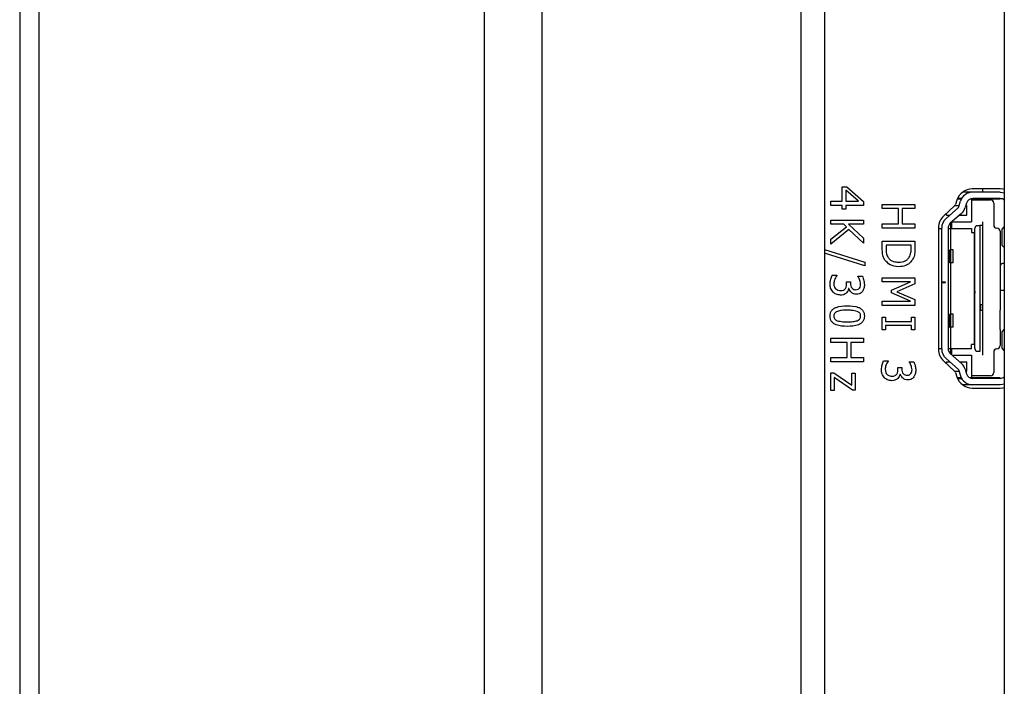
# Model space of a CAD drawing. Header units: millimetres. Extents: x 0 to 844, y -2 to 552.
# Tile 44 of 65: x 700.5 to 708.16, y 206.41 to 211.6. Entities that reach past the tile are written whole.
import ezdxf

# ---------------------------------------------------------------- set-up
doc = ezdxf.new("R2010")
doc.units = ezdxf.units.MM

msp = doc.modelspace()

# ---------------------------------------------------------------- linework, layer by layer
at = {"color": 7, "linetype": 'Continuous', "lineweight": 25}
for p, q in [((700.645635, 300.60434), (700.645635, 172.024214)), ((704.112609, 300.60434), (704.112609, 172.024214)), ((700.495635, 300.45434), (700.495635, 172.174214)), ((704.561622, 300.418353), (704.561622, 172.210201)), ((706.577648, 298.402328), (706.577648, 174.226227)), ((706.763635, 297.953315), (706.763635, 174.67524)), ((708.163299, 222.097173), (708.163299, 190.275389)), ((706.899999, 210.190386), (706.899999, 210.302918)), ((706.899999, 210.302918), (706.937375, 210.302918)), ((706.928936, 210.276242), (706.928936, 210.190386)), ((707.026798, 210.190386), (706.928936, 210.276242)), ((706.937375, 210.302918), (707.067189, 210.18903)), ((707.900162, 210.261277), (707.838068, 210.261277)), ((708.130935, 210.286177), (707.912935, 210.286177)), ((708.130735, 210.261277), (707.917663, 210.261277)), ((707.993235, 210.286177), (707.993235, 210.261277)), ((706.813189, 210.158234), (706.813189, 210.190386)), ((706.813189, 210.190386), (706.899999, 210.190386)), ((706.928936, 210.190386), (707.026798, 210.190386)), ((707.067189, 210.18903), (707.067189, 210.158234)), ((707.79372, 210.198765), (707.782987, 210.164725)), ((707.83058, 210.206277), (707.796364, 210.206277)), ((707.831061, 210.211277), (707.798414, 210.211277)), ((707.8071, 210.141982), (707.822086, 210.190686)), ((707.823235, 210.206277), (707.823235, 210.211277)), ((707.869874, 210.175981), (707.859042, 210.140777)), ((708.130735, 210.206277), (707.896645, 210.206277)), ((707.908235, 210.21038), (707.908235, 210.031277)), ((707.908235, 210.201277), (708.055735, 210.201277)), ((708.130735, 210.211277), (707.917663, 210.211277)), ((707.993235, 210.211277), (707.993235, 210.201277)), ((708.080735, 210.176277), (708.080735, 210.006277)), ((706.899999, 210.158234), (706.813189, 210.158234)), ((706.899999, 210.129297), (706.899999, 210.158234)), ((706.928936, 210.129297), (706.899999, 210.129297)), ((706.928936, 210.158234), (706.928936, 210.129297)), ((707.067189, 210.158234), (706.928936, 210.158234)), ((707.213189, 210.133304), (707.213189, 210.165456)), ((707.213189, 210.165456), (707.467189, 210.165456)), ((707.338581, 210.133304), (707.213189, 210.133304)), ((707.338581, 210.014342), (707.338581, 210.133304)), ((707.467189, 210.133304), (707.367518, 210.133304)), ((707.367518, 210.133304), (707.367518, 210.014342)), ((707.467189, 210.165456), (707.467189, 210.133304)), ((707.776034, 210.153811), (707.691486, 210.076337)), ((707.8071, 210.141982), (707.709672, 210.056245)), ((707.713235, 210.081277), (707.713235, 210.096266)), ((707.829527, 210.095115), (707.742703, 210.01871)), ((707.778382, 210.156277), (707.811498, 210.156277)), ((707.863812, 210.156277), (707.871235, 210.156277)), ((707.871235, 210.081277), (707.871235, 210.156277)), ((706.813189, 210.043291), (707.067189, 210.043291)), ((706.813189, 210.011139), (706.813189, 210.043291)), ((707.067189, 210.043291), (707.067189, 210.011139)), ((707.713235, 210.081277), (707.738117, 210.081277)), ((707.743235, 210.019177), (707.743235, 209.811277)), ((707.756985, 210.031277), (707.908235, 210.031277)), ((707.813803, 210.081277), (707.871235, 210.081277)), ((707.992235, 210.031277), (707.992235, 210.002088)), ((706.914668, 210.011139), (706.813189, 210.011139)), ((706.813189, 209.894287), (706.935517, 209.992099)), ((706.953753, 209.970146), (706.813189, 209.85681)), ((706.935517, 209.992099), (706.914668, 210.011139)), ((706.949231, 210.011139), (707.067189, 209.903882)), ((707.067189, 210.011139), (706.949231, 210.011139)), ((707.067189, 209.86324), (706.953753, 209.970146)), ((707.213189, 209.98219), (707.213189, 210.014342)), ((707.213189, 210.014342), (707.338581, 210.014342)), ((707.467189, 209.98219), (707.213189, 209.98219)), ((707.367518, 210.014342), (707.467189, 210.014342)), ((707.467189, 210.014342), (707.467189, 209.98219)), ((707.650935, 209.984177), (707.650935, 209.038177)), ((707.650935, 209.978777), (707.675735, 209.978777)), ((707.675735, 209.561277), (707.675735, 209.981174)), ((707.725735, 209.981174), (707.725735, 209.04138)), ((707.725735, 209.978777), (707.908235, 209.978777)), ((707.755735, 209.990801), (707.743235, 209.990801)), ((707.755735, 209.978777), (707.755735, 210.011277)), ((707.908235, 209.978777), (707.908235, 209.946777)), ((707.908235, 209.946777), (707.928235, 209.946777)), ((707.928235, 209.946777), (707.928235, 209.075777)), ((707.934235, 209.977172), (707.944913, 210.002088)), ((707.934235, 209.045382), (707.934235, 209.977172)), ((707.944913, 210.002088), (707.972235, 210.002088)), ((707.972235, 210.002088), (707.972235, 209.020467)), ((707.992235, 210.002088), (707.992235, 209.020467)), ((708.130735, 209.956277), (708.130735, 209.831276)), ((708.163299, 209.99321), (708.146311, 209.975757)), ((708.146311, 209.846797), (708.146311, 209.975757)), ((706.813189, 209.85681), (706.813189, 209.894287)), ((707.067189, 209.903882), (707.067189, 209.86324)), ((707.213189, 209.821882), (707.213189, 209.880108)), ((707.213189, 209.880108), (707.467189, 209.880108)), ((707.467189, 209.880108), (707.467189, 209.822536)), ((706.763635, 209.814212), (707.076834, 209.715744)), ((707.438252, 209.847956), (707.242125, 209.847956)), ((707.242125, 209.847956), (707.242125, 209.822083)), ((707.438252, 209.822083), (707.438252, 209.847956)), ((707.737792, 209.811277), (707.745901, 209.811277)), ((707.737792, 209.711277), (707.737792, 209.811277)), ((707.765881, 209.811277), (707.745901, 209.811277)), ((707.745901, 209.711277), (707.745901, 209.811277)), ((707.765881, 209.711277), (707.765881, 209.811277)), ((708.130735, 209.831276), (708.130735, 209.831276)), ((708.130735, 209.831276), (708.130735, 209.681279)), ((708.163299, 209.829344), (708.146311, 209.846797)), ((707.076834, 209.687209), (706.763635, 209.785627)), ((707.076834, 209.715744), (707.076834, 209.687209)), ((707.737792, 209.711277), (707.745901, 209.711277)), ((707.743235, 209.711277), (707.743235, 209.311277)), ((707.765881, 209.711277), (707.745901, 209.711277)), ((707.934235, 209.751857), (707.928235, 209.751857)), ((707.928235, 209.735526), (707.934235, 209.735526)), ((707.934235, 209.686797), (707.928235, 209.692104)), ((707.928235, 209.642978), (707.934235, 209.642978)), ((708.130735, 209.681278), (708.130735, 209.341276)), ((706.822382, 209.614063), (706.858201, 209.614063)), ((706.858201, 209.614063), (706.858201, 209.611702)), ((706.935366, 209.548202), (706.935366, 209.56262)), ((706.935366, 209.56262), (706.964303, 209.56262)), ((706.964303, 209.56262), (706.964303, 209.551719)), ((707.022176, 209.605623), (707.022176, 209.607633)), ((707.022176, 209.607633), (707.057995, 209.607633)), ((707.213189, 209.562608), (707.213189, 209.594759)), ((707.213189, 209.594759), (707.467189, 209.594759)), ((707.432224, 209.562608), (707.213189, 209.562608)), ((707.283923, 209.49745), (707.432224, 209.562608)), ((707.467189, 209.594759), (707.467189, 209.54824)), ((707.705735, 209.561277), (707.675735, 209.561277)), ((707.675735, 209.561277), (707.675735, 209.558277)), ((707.675735, 209.04138), (707.675735, 209.558277)), ((707.675735, 209.558277), (707.705735, 209.558277)), ((707.705735, 209.558277), (707.705735, 209.561277)), ((707.934921, 209.61848), (707.928235, 209.620372)), ((706.953552, 209.511579), (706.95114, 209.511579)), ((707.283923, 209.477154), (707.283923, 209.49745)), ((707.467189, 209.54824), (707.326373, 209.485292)), ((707.326373, 209.485292), (707.467189, 209.424505)), ((707.928235, 209.513151), (707.934921, 209.515044)), ((707.932998, 209.490546), (707.932998, 209.474214)), ((708.163299, 209.495176), (708.130735, 209.495176)), ((707.213189, 209.379342), (707.213189, 209.411494)), ((707.213189, 209.411494), (707.432224, 209.411494)), ((707.432224, 209.411494), (707.283923, 209.477154)), ((707.467189, 209.424505), (707.467189, 209.379342)), ((707.467189, 209.379342), (707.213189, 209.379342)), ((707.932998, 209.403442), (707.928235, 209.401756)), ((707.928235, 209.385217), (707.934921, 209.38711)), ((707.934235, 209.329584), (707.928235, 209.332475)), ((707.97825, 209.383777), (707.97825, 209.338777)), ((707.989307, 209.383777), (707.97825, 209.383777)), ((707.989307, 209.338777), (707.97825, 209.338777)), ((708.130735, 209.341276), (708.130735, 209.341276)), ((708.130735, 209.191279), (708.130735, 209.341276)), ((707.213189, 209.190449), (707.213189, 209.286905)), ((707.213189, 209.286905), (707.23891, 209.286905)), ((707.23891, 209.286905), (707.23891, 209.254753)), ((707.23891, 209.254753), (707.441467, 209.254753)), ((707.441467, 209.254753), (707.441467, 209.286905)), ((707.441467, 209.286905), (707.467189, 209.286905)), ((707.467189, 209.286905), (707.467189, 209.190449)), ((707.737675, 209.311277), (707.74581, 209.311277)), ((707.737675, 209.211277), (707.737675, 209.311277)), ((707.74581, 209.211277), (707.74581, 209.311277)), ((707.765735, 209.311277), (707.74581, 209.311277)), ((707.765735, 209.211277), (707.765735, 209.311277)), ((707.928235, 209.283869), (707.934235, 209.28676)), ((707.23891, 209.190449), (707.213189, 209.190449)), ((707.441467, 209.222601), (707.23891, 209.222601)), ((707.23891, 209.222601), (707.23891, 209.190449)), ((707.441467, 209.190449), (707.441467, 209.222601)), ((707.467189, 209.190449), (707.441467, 209.190449)), ((707.737675, 209.211277), (707.74581, 209.211277)), ((707.743235, 209.211277), (707.743235, 209.003377)), ((707.765735, 209.211277), (707.74581, 209.211277)), ((708.130735, 209.191279), (708.130735, 209.191278)), ((708.130735, 209.191278), (708.130735, 209.066277)), ((708.163299, 209.19321), (708.146311, 209.175757)), ((708.146311, 209.046797), (708.146311, 209.175757)), ((706.813189, 209.091595), (706.813189, 209.123747)), ((706.813189, 209.123747), (707.067189, 209.123747)), ((707.067189, 209.123747), (707.067189, 209.091595)), ((706.938581, 209.091595), (706.813189, 209.091595)), ((706.938581, 208.972633), (706.938581, 209.091595)), ((707.067189, 209.091595), (706.967518, 209.091595)), ((706.967518, 209.091595), (706.967518, 208.972633)), ((707.650935, 209.043777), (707.675735, 209.043777)), ((707.725735, 209.043777), (707.908235, 209.043777)), ((707.755735, 209.011277), (707.755735, 209.043777)), ((707.928235, 209.075777), (707.908235, 209.075777)), ((707.908235, 209.043777), (707.908235, 209.075777)), ((707.944913, 209.020467), (707.934235, 209.045382)), ((708.163299, 209.029344), (708.146311, 209.046797)), ((706.813189, 208.940481), (706.813189, 208.972633)), ((706.813189, 208.972633), (706.938581, 208.972633)), ((706.967518, 208.972633), (707.067189, 208.972633)), ((707.067189, 208.972633), (707.067189, 208.940481)), ((707.222382, 208.947702), (707.258201, 208.947702)), ((707.258201, 208.947702), (707.258201, 208.945341)), ((707.691486, 208.946017), (707.776034, 208.868543)), ((707.8071, 208.880573), (707.709672, 208.966309)), ((707.829527, 208.92744), (707.742703, 209.003845)), ((707.756985, 208.991277), (707.908235, 208.991277)), ((707.908235, 208.991277), (707.908235, 208.812174)), ((707.972235, 209.020467), (707.944913, 209.020467)), ((707.992235, 209.020467), (707.992235, 209.016967)), ((707.992235, 209.016967), (707.992235, 209.012746)), ((707.992235, 209.012746), (707.992235, 208.991277)), ((708.080735, 209.016277), (708.080735, 208.856277)), ((707.067189, 208.940481), (706.813189, 208.940481)), ((707.335366, 208.881841), (707.335366, 208.896259)), ((707.335366, 208.896259), (707.364303, 208.896259)), ((707.364303, 208.896259), (707.364303, 208.885358)), ((707.422176, 208.939263), (707.422176, 208.941272)), ((707.422176, 208.941272), (707.457995, 208.941272)), ((707.713235, 208.941277), (707.738117, 208.941277)), ((707.713235, 208.926088), (707.713235, 208.941277)), ((707.8071, 208.880573), (707.822086, 208.831869)), ((707.813803, 208.941277), (707.871235, 208.941277)), ((707.859042, 208.881777), (707.869874, 208.846573)), ((707.871235, 208.866277), (707.871235, 208.941277)), ((706.813189, 208.716221), (706.813189, 208.854475)), ((706.813189, 208.854475), (706.835946, 208.854475)), ((706.835946, 208.854475), (706.977163, 208.757215)), ((706.98063, 208.719437), (706.83891, 208.816998)), ((706.83891, 208.816998), (706.83891, 208.716221)), ((706.977163, 208.851259), (707.002885, 208.851259)), ((706.977163, 208.757215), (706.977163, 208.851259)), ((707.002885, 208.851259), (707.002885, 208.719437)), ((707.353552, 208.845218), (707.35114, 208.845218)), ((707.778214, 208.866277), (707.811498, 208.866277)), ((707.782987, 208.857629), (707.79372, 208.823589)), ((707.830113, 208.816277), (707.797769, 208.816277)), ((707.798327, 208.811277), (707.831061, 208.811277)), ((707.823235, 208.811277), (707.823235, 208.816277)), ((707.863812, 208.866277), (707.871235, 208.866277)), ((708.130735, 208.816277), (707.896574, 208.816277)), ((708.055735, 208.831277), (707.908235, 208.831277)), ((708.130735, 208.811277), (707.917663, 208.811277)), ((706.83891, 208.716221), (706.813189, 208.716221)), ((707.002885, 208.719437), (706.98063, 208.719437)), ((707.917663, 208.761277), (707.837802, 208.761277)), ((707.912935, 208.736177), (708.130935, 208.736177)), ((708.130735, 208.761277), (707.917663, 208.761277))]:
    msp.add_line(p, q, dxfattribs=at)
at = {"color": 7, "linetype": 'Continuous', "lineweight": 25, "flags": 128}
for points in [[(708.130735, 210.261277), (708.150244, 210.259356), (708.163299, 210.255827)], [(708.130735, 210.261277), (708.150244, 210.259356), (708.163299, 210.255827)], [(708.163299, 210.281915), (708.155321, 210.283775), (708.130935, 210.286177)], [(708.163299, 208.766728), (708.150244, 208.763199), (708.130735, 208.761277)], [(708.163299, 208.766728), (708.150244, 208.763199), (708.130735, 208.761277)], [(708.130935, 208.736177), (708.155321, 208.738579), (708.163299, 208.74044)]]:
    msp.add_lwpolyline(points, dxfattribs=at)
at = {"color": 7, "linetype": 'Continuous', "lineweight": 25}
for centre, radius, start, end in [((707.912935, 210.161177), 0.125, 90, 162.5), ((707.917663, 210.161277), 0.1, 90, 162.897271), ((707.917663, 210.161277), 0.05, 90, 162.897271), ((708.055735, 210.176277), 0.025, 0, 90), ((708.130735, 210.161277), 0.05, 49.3618227, 90), ((707.759144, 210.172243), 0.025, 312.5, 342.5), ((707.763465, 210.170186), 0.1, 311.3477772, 342.897271), ((707.775935, 209.984177), 0.125, 132.5, 180), ((707.775735, 209.981174), 0.1, 131.3477772, 180), ((707.775735, 209.981174), 0.05, 131.3477772, 180), ((707.735735, 210.011277), 0.02, 0, 44.1447145), ((708.105735, 210.006277), 0.025, 180, 270), ((708.105735, 209.956277), 0.025, 0.0000041, 90), ((707.775935, 209.038177), 0.125, 180, 227.5), ((707.775735, 209.04138), 0.1, 180, 228.6522228), ((707.775735, 209.04138), 0.05, 180, 228.6522228), ((708.105735, 209.016277), 0.025, 90, 180), ((708.105735, 209.066277), 0.025, 270, 0), ((707.735735, 209.011277), 0.02, 315.8552855, 0), ((707.759144, 208.850111), 0.025, 17.5, 47.5), ((707.763465, 208.852368), 0.1, 17.102729, 48.6522228), ((707.912935, 208.861177), 0.125, 197.5, 270), ((707.917663, 208.861277), 0.1, 197.102729, 270), ((707.917663, 208.861277), 0.05, 197.102729, 270), ((708.055735, 208.856277), 0.025, 270, 0), ((708.130735, 208.861277), 0.05, 270, 310.6381773)]:
    msp.add_arc(centre, radius, start, end, dxfattribs=at)
msp.add_open_spline([(707.992235, 210.002088), (707.991934, 210.002088), (707.991333, 210.002088), (707.986708, 210.002088), (707.980097, 210.002088), (707.974855, 210.002088), (707.972235, 210.002088)], degree=3, dxfattribs=at)
for points, knots in [([(707.233485, 209.73236), (707.228355, 209.741661), (707.219903, 209.75699), (707.215293, 209.780959), (707.213411, 209.801366), (707.213263, 209.815043), (707.213189, 209.821882)], [0, 0, 0, 0, 0.33956248, 0.55957321, 0.77976776, 1, 1, 1, 1]), ([(707.242125, 209.822083), (707.242241, 209.808105), (707.242447, 209.783184), (707.253953, 209.761202), (707.259005, 209.75155)], [0, 0, 0, 0, 0.56091153, 1, 1, 1, 1]), ([(707.422879, 209.754816), (707.428295, 209.766805), (707.437987, 209.788263), (707.438171, 209.811729), (707.438252, 209.822083)], [0, 0, 0, 0, 0.55873296, 1, 1, 1, 1]), ([(707.467189, 209.822536), (707.467005, 209.811869), (707.466704, 209.794303), (707.463185, 209.770066), (707.457204, 209.750116), (707.45043, 209.738076), (707.447044, 209.732058)], [0, 0, 0, 0, 0.34015086, 0.5601798, 0.780150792, 1, 1, 1, 1]), ([(707.339938, 209.680766), (707.316368, 209.683311), (707.274274, 209.687857), (707.24595, 209.71876), (707.233485, 209.73236)], [0, 0, 0, 0, 0.55991896, 1, 1, 1, 1]), ([(707.259005, 209.75155), (707.264589, 209.744878), (707.275757, 209.731532), (707.304542, 209.718118), (707.326822, 209.716886), (707.34044, 209.716133)], [0, 0, 0, 0, 0.279927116, 0.559898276, 1, 1, 1, 1]), ([(707.447044, 209.732058), (707.439769, 209.723015), (707.425216, 209.704924), (707.388058, 209.684427), (707.358183, 209.682154), (707.339938, 209.680766)], [0, 0, 0, 0, 0.2800892, 0.56033119, 1, 1, 1, 1]), ([(707.34044, 209.716133), (707.358439, 209.717637), (707.383551, 209.719735), (707.410597, 209.737703), (707.418785, 209.749112), (707.422879, 209.754816)], [0, 0, 0, 0, 0.55856049, 0.77929396, 1, 1, 1, 1]), ([(708.155735, 209.706277), (708.152792, 209.706), (708.148333, 209.70558), (708.142481, 209.702661), (708.137757, 209.699062), (708.133921, 209.694065), (708.13125, 209.687769), (708.130917, 209.683575), (708.130735, 209.681278)], [0, 0, 0, 0, 0.24256637, 0.36748884, 0.4961808, 0.68838896, 0.82935297, 1, 1, 1, 1]), ([(706.806758, 209.544635), (706.807651, 209.558074), (706.809244, 209.58208), (706.818367, 209.604288), (706.822382, 209.614063)], [0, 0, 0, 0, 0.559835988, 1, 1, 1, 1]), ([(706.858201, 209.611702), (706.851356, 209.600515), (706.839138, 209.580545), (706.836747, 209.557349), (706.835695, 209.547147)], [0, 0, 0, 0, 0.56021571, 1, 1, 1, 1]), ([(707.036544, 209.580957), (707.034217, 209.585769), (707.030061, 209.594366), (707.024586, 209.602183), (707.022176, 209.605623)], [0, 0, 0, 0, 0.55982882, 1, 1, 1, 1]), ([(707.044682, 209.545087), (707.044085, 209.551997), (707.043017, 209.564347), (707.038523, 209.575877), (707.036544, 209.580957)], [0, 0, 0, 0, 0.55950669, 1, 1, 1, 1]), ([(707.057995, 209.607633), (707.062799, 209.595757), (707.071382, 209.574542), (707.072935, 209.551754), (707.073619, 209.541721)], [0, 0, 0, 0, 0.55975634, 1, 1, 1, 1]), ([(706.83037, 209.48224), (706.822485, 209.492621), (706.808357, 209.511222), (706.807248, 209.534395), (706.806758, 209.544635)], [0, 0, 0, 0, 0.55808646, 1, 1, 1, 1]), ([(706.887691, 209.459734), (706.875726, 209.460892), (706.854337, 209.462962), (706.8377, 209.476344), (706.83037, 209.48224)], [0, 0, 0, 0, 0.55936833, 1, 1, 1, 1]), ([(706.835695, 209.547147), (706.836229, 209.539163), (706.83718, 209.524929), (706.846028, 209.513872), (706.849912, 209.509017)], [0, 0, 0, 0, 0.5609597, 1, 1, 1, 1]), ([(706.849912, 209.509017), (706.856571, 209.504264), (706.86849, 209.495757), (706.883031, 209.495302), (706.889449, 209.495101)], [0, 0, 0, 0, 0.55864312, 1, 1, 1, 1]), ([(706.889449, 209.495101), (706.897451, 209.495437), (706.911714, 209.496034), (706.921832, 209.505894), (706.926273, 209.510223)], [0, 0, 0, 0, 0.56103555, 1, 1, 1, 1]), ([(706.926273, 209.510223), (706.92945, 209.516954), (706.935146, 209.529023), (706.935299, 209.542321), (706.935366, 209.548202)], [0, 0, 0, 0, 0.55773776, 1, 1, 1, 1]), ([(706.95114, 209.511579), (706.9494, 209.504539), (706.946293, 209.491976), (706.938249, 209.481898), (706.934713, 209.477468)], [0, 0, 0, 0, 0.56036913, 1, 1, 1, 1]), ([(707.011425, 209.466165), (707.003998, 209.466908), (706.98914, 209.468397), (706.97166, 209.480354), (706.959074, 209.494924), (706.955392, 209.506029), (706.953552, 209.511579)], [0, 0, 0, 0, 0.279684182, 0.559470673, 0.779822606, 1, 1, 1, 1]), ([(706.964303, 209.551719), (706.964796, 209.544661), (706.96578, 209.530577), (706.975711, 209.51275), (706.99157, 209.502672), (707.00269, 209.501912), (707.00826, 209.501532)], [0, 0, 0, 0, 0.28065322, 0.56009656, 0.77961884, 1, 1, 1, 1]), ([(707.00826, 209.501532), (707.014453, 209.502137), (707.025523, 209.503218), (707.033208, 209.511114), (707.036594, 209.514593)], [0, 0, 0, 0, 0.55941528, 1, 1, 1, 1]), ([(707.05905, 209.488721), (707.055709, 209.48483), (707.049029, 209.47705), (707.032706, 209.467895), (707.019493, 209.46682), (707.011425, 209.466165)], [0, 0, 0, 0, 0.2804056, 0.56058697, 1, 1, 1, 1]), ([(707.036594, 209.514593), (707.039362, 209.519957), (707.044319, 209.529565), (707.044571, 209.540331), (707.044682, 209.545087)], [0, 0, 0, 0, 0.55823836, 1, 1, 1, 1]), ([(707.073619, 209.541721), (707.073246, 209.531125), (707.072582, 209.512215), (707.063182, 209.495895), (707.05905, 209.488721)], [0, 0, 0, 0, 0.56038945, 1, 1, 1, 1]), ([(706.934713, 209.477468), (706.926903, 209.471481), (706.912911, 209.460755), (706.895419, 209.460047), (706.887691, 209.459734)], [0, 0, 0, 0, 0.558154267, 1, 1, 1, 1]), ([(706.806758, 209.296563), (706.807199, 209.303916), (706.80808, 209.318607), (706.817397, 209.339134), (706.833347, 209.354814), (706.873, 209.374745), (706.910255, 209.375966), (706.940038, 209.376943)], [0, 0, 0, 0, 0.12525647, 0.25026833, 0.37529689, 0.50059589, 1, 1, 1, 1]), ([(706.863125, 209.333186), (706.858893, 209.331355), (706.85044, 209.327698), (706.840972, 209.318539), (706.836264, 209.307425), (706.835885, 209.300186), (706.835695, 209.296563)], [0, 0, 0, 0, 0.28023363, 0.55979237, 0.77965897, 1, 1, 1, 1]), ([(706.940038, 209.341576), (706.925451, 209.341785), (706.899434, 209.342157), (706.874207, 209.335924), (706.863125, 209.333186)], [0, 0, 0, 0, 0.560683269, 1, 1, 1, 1]), ([(706.940038, 209.376943), (706.969931, 209.376139), (707.007323, 209.375133), (707.047025, 209.355002), (707.062922, 209.339212), (707.072299, 209.318665), (707.073179, 209.303936), (707.073619, 209.296563)], [0, 0, 0, 0, 0.49947186, 0.624763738, 0.749761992, 0.874747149, 1, 1, 1, 1]), ([(707.017805, 209.332985), (707.003465, 209.336104), (706.977819, 209.341681), (706.951598, 209.341608), (706.940038, 209.341576)], [0, 0, 0, 0, 0.55915225, 1, 1, 1, 1]), ([(707.044682, 209.296563), (707.044364, 209.301117), (707.043729, 209.31021), (707.035036, 209.324745), (707.024339, 209.329861), (707.017805, 209.332985)], [0, 0, 0, 0, 0.28078234, 0.56068705, 1, 1, 1, 1]), ([(706.940339, 209.216183), (706.910453, 209.217001), (706.873071, 209.218024), (706.83341, 209.238192), (706.817491, 209.253938), (706.808062, 209.274464), (706.807193, 209.289191), (706.806758, 209.296563)], [0, 0, 0, 0, 0.49947158, 0.62472718, 0.74974941, 0.87474126, 1, 1, 1, 1]), ([(706.835695, 209.296563), (706.836012, 209.292017), (706.836644, 209.282942), (706.845274, 209.268383), (706.856012, 209.26336), (706.862572, 209.260292)], [0, 0, 0, 0, 0.28086424, 0.56062594, 1, 1, 1, 1]), ([(706.862572, 209.260292), (706.876909, 209.257127), (706.902547, 209.251469), (706.928778, 209.251526), (706.940339, 209.251551)], [0, 0, 0, 0, 0.55922068, 1, 1, 1, 1]), ([(707.073619, 209.296563), (707.073183, 209.289214), (707.072311, 209.274532), (707.062878, 209.254069), (707.046896, 209.238474), (707.007333, 209.218464), (706.970102, 209.217197), (706.940339, 209.216183)], [0, 0, 0, 0, 0.12525322, 0.25024302, 0.37527486, 0.50058898, 1, 1, 1, 1]), ([(706.940339, 209.251551), (706.955087, 209.251473), (706.981396, 209.251335), (707.0069, 209.257662), (707.018107, 209.260443)], [0, 0, 0, 0, 0.56056421, 1, 1, 1, 1]), ([(707.018107, 209.260443), (707.022238, 209.262268), (707.030489, 209.265915), (707.039608, 209.275034), (707.044142, 209.285931), (707.044502, 209.293018), (707.044682, 209.296563)], [0, 0, 0, 0, 0.28025493, 0.55975154, 0.7797472, 1, 1, 1, 1]), ([(707.206758, 208.878274), (707.207651, 208.891714), (707.209244, 208.915719), (707.218367, 208.937927), (707.222382, 208.947702)], [0, 0, 0, 0, 0.55983599, 1, 1, 1, 1]), ([(707.258201, 208.945341), (707.251356, 208.934154), (707.239138, 208.914184), (707.236747, 208.890988), (707.235695, 208.880786)], [0, 0, 0, 0, 0.56021571, 1, 1, 1, 1]), ([(707.23037, 208.81588), (707.222485, 208.82626), (707.208357, 208.844861), (707.207248, 208.868034), (707.206758, 208.878274)], [0, 0, 0, 0, 0.55808646, 1, 1, 1, 1]), ([(707.235695, 208.880786), (707.236229, 208.872802), (707.23718, 208.858569), (707.246028, 208.847511), (707.249912, 208.842656)], [0, 0, 0, 0, 0.560959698, 1, 1, 1, 1]), ([(707.326273, 208.843862), (707.32945, 208.850593), (707.335146, 208.862662), (707.335299, 208.87596), (707.335366, 208.881841)], [0, 0, 0, 0, 0.55773776, 1, 1, 1, 1]), ([(707.364303, 208.885358), (707.364796, 208.8783), (707.36578, 208.864216), (707.375711, 208.846389), (707.39157, 208.836311), (707.40269, 208.835551), (707.40826, 208.835171)], [0, 0, 0, 0, 0.28065322, 0.56009656, 0.77961884, 1, 1, 1, 1]), ([(707.436544, 208.914596), (707.434217, 208.919408), (707.430061, 208.928005), (707.424586, 208.935822), (707.422176, 208.939263)], [0, 0, 0, 0, 0.55982882, 1, 1, 1, 1]), ([(707.444682, 208.878727), (707.444085, 208.885636), (707.443017, 208.897986), (707.438523, 208.909517), (707.436544, 208.914596)], [0, 0, 0, 0, 0.559506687, 1, 1, 1, 1]), ([(707.436594, 208.848233), (707.439362, 208.853596), (707.444319, 208.863204), (707.444571, 208.87397), (707.444682, 208.878727)], [0, 0, 0, 0, 0.55823836, 1, 1, 1, 1]), ([(707.457995, 208.941272), (707.462799, 208.929396), (707.471382, 208.908181), (707.472935, 208.885393), (707.473619, 208.875361)], [0, 0, 0, 0, 0.55975634, 1, 1, 1, 1]), ([(707.473619, 208.875361), (707.473246, 208.864764), (707.472582, 208.845854), (707.463182, 208.829535), (707.45905, 208.82236)], [0, 0, 0, 0, 0.56038945, 1, 1, 1, 1]), ([(707.287691, 208.793373), (707.275726, 208.794531), (707.254337, 208.796601), (707.2377, 208.809983), (707.23037, 208.81588)], [0, 0, 0, 0, 0.55936833, 1, 1, 1, 1]), ([(707.249912, 208.842656), (707.256571, 208.837903), (707.26849, 208.829396), (707.283031, 208.828941), (707.289449, 208.82874)], [0, 0, 0, 0, 0.55864312, 1, 1, 1, 1]), ([(707.334713, 208.811107), (707.326903, 208.80512), (707.312911, 208.794394), (707.295419, 208.793686), (707.287691, 208.793373)], [0, 0, 0, 0, 0.55815427, 1, 1, 1, 1]), ([(707.289449, 208.82874), (707.297451, 208.829076), (707.311714, 208.829673), (707.321832, 208.839534), (707.326273, 208.843862)], [0, 0, 0, 0, 0.56103555, 1, 1, 1, 1]), ([(707.35114, 208.845218), (707.3494, 208.838178), (707.346293, 208.825615), (707.338249, 208.815538), (707.334713, 208.811107)], [0, 0, 0, 0, 0.56036913, 1, 1, 1, 1]), ([(707.411425, 208.799804), (707.403998, 208.800548), (707.38914, 208.802036), (707.37166, 208.813993), (707.359074, 208.828563), (707.355392, 208.839668), (707.353552, 208.845218)], [0, 0, 0, 0, 0.27968418, 0.55947067, 0.77982261, 1, 1, 1, 1]), ([(707.40826, 208.835171), (707.414453, 208.835776), (707.425523, 208.836857), (707.433208, 208.844754), (707.436594, 208.848233)], [0, 0, 0, 0, 0.55941528, 1, 1, 1, 1]), ([(707.45905, 208.82236), (707.455709, 208.818469), (707.449029, 208.810689), (707.432706, 208.801534), (707.419493, 208.80046), (707.411425, 208.799804)], [0, 0, 0, 0, 0.2804056, 0.56058697, 1, 1, 1, 1])]:
    msp.add_open_spline(points, degree=3, knots=knots, dxfattribs=at)

doc.saveas('drawing.dxf')
